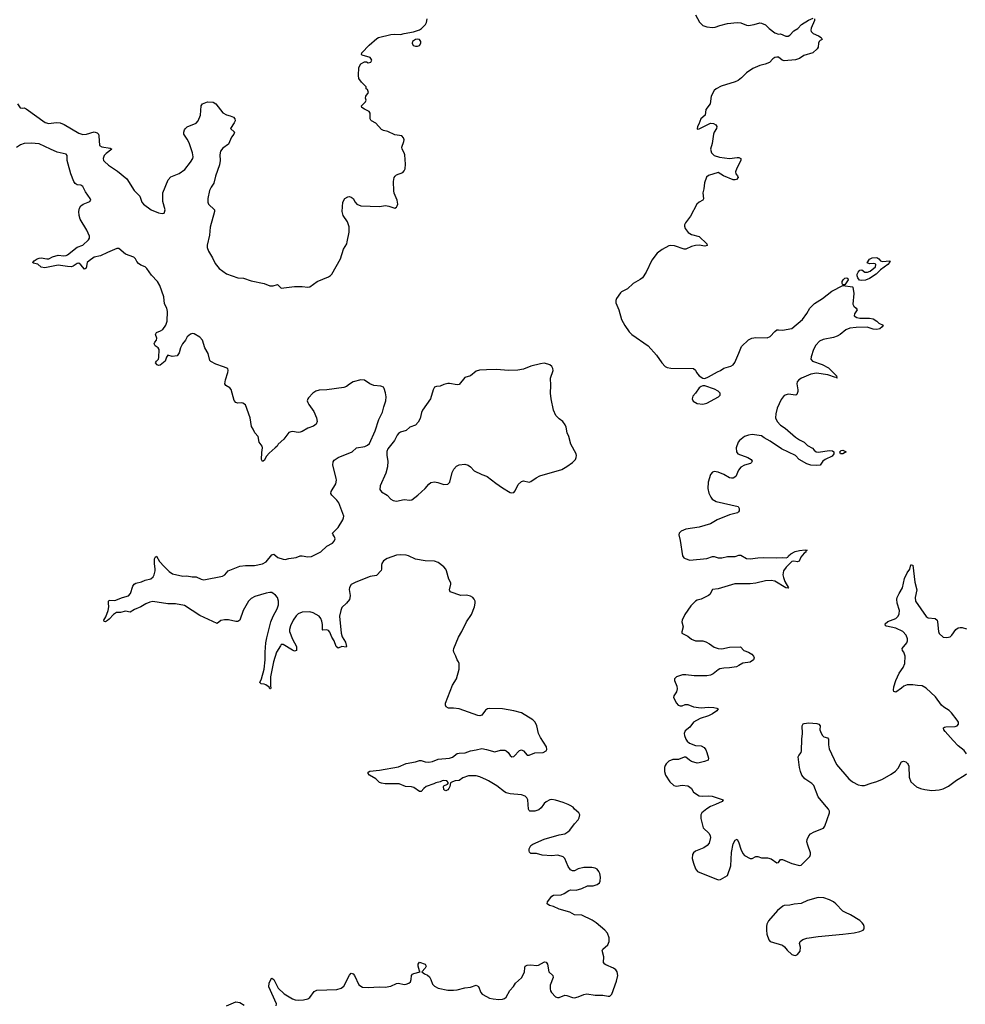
# Model space of a CAD drawing. Header units: inches. Extents: x 1552086 to 1694788, y 812325 to 917226.
# Tile 38 of 109: x 1595063 to 1605065, y 867887 to 878300. Entities that reach past the tile are written whole.
import ezdxf

# ---------------------------------------------------------------- set-up
doc = ezdxf.new("R2010")
doc.units = ezdxf.units.IN
doc.header["$MEASUREMENT"] = 0
for name, color, linetype in [('B5896', 7, 'Continuous'), ('B5897', 7, 'Continuous'), ('B6806', 7, 'Continuous'), ('B6807', 7, 'Continuous')]:
    doc.layers.add(name, color=color, linetype=linetype)

msp = doc.modelspace()

# ---------------------------------------------------------------- linework, layer by layer
at = {"layer": 'B5896', "color": 6, "elevation": 800}
for points in [[(1597777, 867870), (1597778, 867890), (1597698, 868070), (1597701, 868110), (1597718, 868150), (1597730, 868162), (1597750, 868148), (1597796, 868056), (1597859, 867999), (1597950, 867944), (1597975, 867935), (1598010, 867931), (1598065, 867935), (1598110, 867946), (1598130, 867960), (1598178, 868022), (1598205, 868035), (1598417, 868043), (1598464, 868056), (1598490, 868080), (1598550, 868194), (1598570, 868215), (1598590, 868210), (1598605, 868190), (1598650, 868094), (1598690, 868069), (1598750, 868064), (1598870, 868073), (1598930, 868069), (1598990, 868080), (1599050, 868108), (1599070, 868110), (1599130, 868095), (1599150, 868098), (1599178, 868110), (1599195, 868125), (1599203, 868150), (1599206, 868190), (1599216, 868204), (1599230, 868212), (1599297, 868230), (1599290, 868242), (1599277, 868290), (1599277, 868310), (1599290, 868332), (1599351, 868310), (1599363, 868290), (1599351, 868270), (1599315, 868230), (1599343, 868210), (1599376, 868196), (1599398, 868178), (1599413, 868150), (1599430, 868099), (1599450, 868080), (1599490, 868056), (1599590, 868035), (1599650, 868035), (1599690, 868040), (1599770, 868062), (1599830, 868067), (1599890, 868088), (1599914, 868074), (1599941, 868010), (1599953, 867993), (1600000, 867970)], [(1597250, 867870), (1597350, 867913), (1597390, 867907), (1597437, 867877)]]:
    msp.add_lwpolyline(points, dxfattribs=at)
at = {"layer": 'B5897', "color": 6, "elevation": 800}
for points in [[(1595039, 877410), (1595069, 877369), (1595090, 877364), (1595110, 877366), (1595130, 877357), (1595334, 877214), (1595370, 877202), (1595450, 877213), (1595490, 877209), (1595532, 877190), (1595690, 877099), (1595730, 877086), (1595770, 877088), (1595850, 877112), (1595883, 877103), (1595896, 877090), (1595901, 877070), (1595908, 876968), (1595930, 876955), (1596021, 876941), (1596037, 876930), (1595976, 876884), (1595956, 876864), (1595945, 876830), (1595950, 876810), (1595959, 876799), (1596002, 876762), (1596099, 876699), (1596197, 876617), (1596272, 876492), (1596333, 876433), (1596354, 876370), (1596372, 876350), (1596452, 876290), (1596530, 876258), (1596570, 876249), (1596590, 876255), (1596596, 876264), (1596602, 876290), (1596577, 876377), (1596577, 876470), (1596635, 876605), (1596662, 876638), (1596750, 876673), (1596810, 876717), (1596870, 876794), (1596893, 876830), (1596899, 876850), (1596892, 876890), (1596856, 876996), (1596836, 877036), (1596799, 877090), (1596798, 877110), (1596806, 877134), (1596816, 877150), (1596835, 877165), (1596930, 877204), (1596950, 877230), (1596975, 877290), (1596983, 877390), (1596997, 877410), (1597050, 877430), (1597110, 877428), (1597138, 877410), (1597210, 877315), (1597250, 877293), (1597290, 877284), (1597325, 877270), (1597339, 877250), (1597342, 877230), (1597333, 877210), (1597291, 877150), (1597336, 877110), (1597328, 877090), (1597302, 877058), (1597270, 876984), (1597210, 876942), (1597187, 876910), (1597179, 876870), (1597182, 876810), (1597175, 876765), (1597134, 876646), (1597116, 876570), (1597087, 876530), (1597070, 876494), (1597052, 876410), (1597052, 876370), (1597059, 876350), (1597123, 876290), (1597124, 876270), (1597076, 876104), (1597070, 876022), (1597045, 875915), (1597045, 875890), (1597061, 875850), (1597102, 875782), (1597130, 875720), (1597172, 875670), (1597252, 875612), (1597370, 875571), (1597430, 875566), (1597510, 875537), (1597650, 875510), (1597710, 875485), (1597744, 875484), (1597790, 875500), (1597830, 875462), (1597970, 875477), (1598050, 875478), (1598110, 875470), (1598130, 875474), (1598210, 875530), (1598330, 875579), (1598350, 875594), (1598363, 875610), (1598455, 875770), (1598488, 875872), (1598522, 875930), (1598527, 875950), (1598547, 876053), (1598547, 876110), (1598530, 876162), (1598486, 876230), (1598472, 876270), (1598481, 876370), (1598502, 876410), (1598535, 876425), (1598550, 876428), (1598570, 876423), (1598590, 876410), (1598610, 876370), (1598628, 876350), (1598672, 876330), (1598870, 876325), (1598933, 876333), (1598968, 876328), (1599030, 876306), (1599050, 876318), (1599056, 876330), (1599061, 876350), (1599056, 876390), (1599024, 876464), (1599019, 876490), (1599015, 876590), (1599024, 876630), (1599034, 876646), (1599050, 876658), (1599115, 876685), (1599130, 876701), (1599139, 876721), (1599143, 876770), (1599137, 876870), (1599131, 876890), (1599108, 876930), (1599106, 876950), (1599127, 877010), (1599129, 877030), (1599124, 877050), (1599104, 877070), (1599030, 877082), (1598956, 877116), (1598910, 877128), (1598890, 877139), (1598830, 877204), (1598785, 877230), (1598778, 877238), (1598771, 877251), (1598770, 877310), (1598761, 877330), (1598710, 877352), (1598681, 877370), (1598679, 877390), (1598721, 877430), (1598729, 877450), (1598721, 877470), (1598725, 877490), (1598753, 877530), (1598742, 877562), (1598726, 877570), (1598726, 877590), (1598679, 877639), (1598650, 877678), (1598646, 877710), (1598650, 877794), (1598670, 877832), (1598710, 877854), (1598730, 877854), (1598750, 877845), (1598778, 877850), (1598788, 877870), (1598778, 877890), (1598770, 877898), (1598684, 877924), (1598678, 877930), (1598683, 877950), (1598759, 878030), (1598839, 878101), (1598857, 878110), (1598990, 878144), (1599030, 878147), (1599090, 878142), (1599130, 878154), (1599228, 878172), (1599290, 878191), (1599314, 878206), (1599356, 878250), (1599366, 878270), (1599373, 878310)], [(1600000, 871004), (1599990, 870996), (1599950, 870946), (1599930, 870938), (1599910, 870940), (1599710, 871011), (1599650, 871019), (1599598, 871018), (1599572, 871032), (1599565, 871050), (1599566, 871070), (1599640, 871260), (1599684, 871330), (1599711, 871430), (1599710, 871490), (1599703, 871510), (1599689, 871530), (1599677, 871570), (1599654, 871610), (1599650, 871630), (1599655, 871650), (1599703, 871770), (1599740, 871830), (1599789, 871931), (1599843, 872010), (1599873, 872090), (1599881, 872130), (1599880, 872150), (1599871, 872171), (1599855, 872190), (1599830, 872204), (1599790, 872213), (1599730, 872210), (1599615, 872250), (1599610, 872270), (1599624, 872330), (1599623, 872343), (1599601, 872381), (1599579, 872470), (1599570, 872490), (1599550, 872512), (1599490, 872559), (1599450, 872572), (1599350, 872578), (1599250, 872593), (1599176, 872630), (1599150, 872636), (1599090, 872640), (1599050, 872636), (1598950, 872602), (1598910, 872576), (1598892, 872548), (1598888, 872530), (1598891, 872490), (1598886, 872474), (1598837, 872423), (1598770, 872411), (1598617, 872350), (1598570, 872325), (1598550, 872296), (1598546, 872274), (1598558, 872210), (1598556, 872184), (1598551, 872169), (1598520, 872130), (1598470, 872084), (1598458, 872050), (1598447, 871990), (1598462, 871810), (1598474, 871774), (1598510, 871717), (1598521, 871670), (1598516, 871664), (1598470, 871670), (1598430, 871654), (1598411, 871671), (1598390, 871730), (1598363, 871770), (1598342, 871822), (1598330, 871841), (1598310, 871847), (1598270, 871843), (1598267, 871847), (1598265, 871905), (1598259, 871939), (1598248, 871968), (1598230, 871991), (1598166, 872026), (1598130, 872037), (1598050, 872034), (1598010, 872015), (1597986, 871994), (1597955, 871950), (1597926, 871890), (1597917, 871850), (1597918, 871830), (1597947, 871747), (1597991, 871670), (1597992, 871628), (1597970, 871623), (1597950, 871631), (1597850, 871692), (1597830, 871691), (1597821, 871679), (1597779, 871610), (1597748, 871510), (1597717, 871350), (1597715, 871255), (1597719, 871230), (1597716, 871224), (1597710, 871223), (1597701, 871241), (1597667, 871267), (1597650, 871274), (1597617, 871277), (1597603, 871290), (1597621, 871330), (1597650, 871430), (1597659, 871530), (1597658, 871610), (1597666, 871710), (1597676, 871764), (1597719, 871930), (1597744, 871990), (1597787, 872070), (1597800, 872110), (1597800, 872150), (1597789, 872190), (1597770, 872215), (1597730, 872240), (1597710, 872243), (1597670, 872236), (1597550, 872201), (1597510, 872180), (1597483, 872150), (1597426, 872050), (1597391, 871949), (1597370, 871935), (1597350, 871935), (1597273, 871953), (1597230, 871952), (1597190, 871946), (1597150, 871915), (1596970, 871999), (1596805, 872105), (1596710, 872123), (1596630, 872123), (1596470, 872148), (1596439, 872141), (1596397, 872123), (1596345, 872090), (1596278, 872062), (1596230, 872035), (1596183, 872043), (1596130, 872031), (1596087, 872030), (1596056, 872010), (1596010, 871958), (1595990, 871944), (1595970, 871932), (1595955, 871935), (1595952, 871950), (1595975, 871985), (1595999, 872050), (1596005, 872090), (1596001, 872130), (1596001, 872150), (1596005, 872155), (1596010, 872159), (1596070, 872156), (1596150, 872189), (1596212, 872208), (1596235, 872230), (1596261, 872310), (1596272, 872330), (1596290, 872342), (1596350, 872353), (1596390, 872372), (1596450, 872387), (1596474, 872406), (1596486, 872430), (1596495, 872470), (1596496, 872490), (1596488, 872550), (1596490, 872598), (1596501, 872619), (1596510, 872627), (1596542, 872570), (1596590, 872515), (1596644, 872464), (1596680, 872440), (1596790, 872416), (1596830, 872419), (1596888, 872408), (1596930, 872408), (1596981, 872381), (1597010, 872376), (1597207, 872413), (1597233, 872430), (1597267, 872470), (1597390, 872521), (1597450, 872528), (1597547, 872527), (1597630, 872544), (1597670, 872567), (1597730, 872639), (1597750, 872648), (1597793, 872613), (1597850, 872593), (1597870, 872592), (1597910, 872603), (1597987, 872613), (1598031, 872629), (1598050, 872631), (1598110, 872618), (1598150, 872624), (1598247, 872673), (1598310, 872730), (1598370, 872763), (1598390, 872785), (1598398, 872810), (1598391, 872831), (1598378, 872850), (1598373, 872870), (1598432, 872928), (1598480, 873010), (1598489, 873030), (1598491, 873050), (1598438, 873190), (1598417, 873217), (1598363, 873270), (1598355, 873290), (1598358, 873310), (1598406, 873390), (1598413, 873430), (1598412, 873450), (1598375, 873590), (1598378, 873622), (1598390, 873642), (1598430, 873670), (1598580, 873730), (1598627, 873770), (1598713, 873787), (1598741, 873799), (1598762, 873818), (1598822, 873950), (1598860, 874070), (1598902, 874150), (1598914, 874206), (1598937, 874270), (1598940, 874310), (1598933, 874353), (1598919, 874399), (1598910, 874415), (1598884, 874424), (1598810, 874431), (1598767, 874447), (1598710, 874486), (1598670, 874490), (1598591, 874470), (1598550, 874446), (1598520, 874420), (1598490, 874410), (1598310, 874386), (1598230, 874383), (1598196, 874370), (1598165, 874350), (1598119, 874301), (1598110, 874290), (1598105, 874270), (1598109, 874250), (1598120, 874230), (1598175, 874155), (1598202, 874090), (1598210, 874050), (1598198, 874022), (1598170, 874001), (1598110, 873978), (1598050, 873944), (1598030, 873938), (1598010, 873935), (1597950, 873943), (1597930, 873942), (1597910, 873935), (1597857, 873863), (1597798, 873810), (1597785, 873790), (1597764, 873770), (1597703, 873717), (1597675, 873685), (1597650, 873637), (1597630, 873626), (1597622, 873650), (1597623, 873723), (1597631, 873770), (1597629, 873790), (1597597, 873830), (1597586, 873890), (1597550, 873929), (1597533, 873970), (1597516, 873996), (1597500, 874090), (1597450, 874225), (1597424, 874244), (1597410, 874248), (1597370, 874244), (1597350, 874250), (1597333, 874273), (1597301, 874390), (1597287, 874407), (1597244, 874430), (1597234, 874450), (1597241, 874490), (1597266, 874570), (1597269, 874590), (1597263, 874610), (1597219, 874630), (1597137, 874657), (1597085, 874685), (1597075, 874695), (1597055, 874770), (1597022, 874830), (1596996, 874910), (1596970, 874941), (1596910, 874977), (1596890, 874982), (1596870, 874975), (1596833, 874947), (1596815, 874910), (1596785, 874870), (1596765, 874830), (1596750, 874778), (1596730, 874743), (1596677, 874737), (1596630, 874750), (1596616, 874730), (1596602, 874690), (1596550, 874645), (1596530, 874642), (1596517, 874650), (1596501, 874670), (1596511, 874690), (1596530, 874710), (1596534, 874726), (1596538, 874810), (1596529, 874829), (1596496, 874850), (1596485, 874870), (1596492, 874890), (1596510, 874910), (1596513, 874930), (1596501, 874970), (1596510, 874992), (1596552, 875008), (1596576, 875024), (1596609, 875070), (1596622, 875110), (1596628, 875212), (1596620, 875250), (1596595, 875295), (1596588, 875370), (1596545, 875490), (1596521, 875530), (1596456, 875596), (1596406, 875670), (1596390, 875686), (1596344, 875704), (1596320, 875720), (1596302, 875742), (1596288, 875770), (1596270, 875788), (1596181, 875821), (1596110, 875879), (1596090, 875879), (1596067, 875870), (1595990, 875838), (1595919, 875801), (1595850, 875787), (1595797, 875750), (1595776, 875730), (1595767, 875673), (1595750, 875661), (1595710, 875708), (1595690, 875725), (1595670, 875721), (1595630, 875694), (1595610, 875687), (1595570, 875689), (1595470, 875703), (1595330, 875677), (1595290, 875683), (1595255, 875715), (1595205, 875725), (1595202, 875730), (1595217, 875750), (1595247, 875770), (1595270, 875778), (1595290, 875781), (1595350, 875769), (1595370, 875772), (1595409, 875791), (1595470, 875811), (1595530, 875802), (1595555, 875805), (1595570, 875812), (1595670, 875893), (1595730, 875916), (1595790, 875970), (1595803, 875990), (1595803, 876010), (1595773, 876073), (1595703, 876190), (1595691, 876230), (1595688, 876270), (1595695, 876305), (1595709, 876331), (1595736, 876350), (1595804, 876376), (1595814, 876390), (1595810, 876410), (1595759, 876479), (1595730, 876535), (1595710, 876551), (1595670, 876553), (1595659, 876559), (1595648, 876568), (1595635, 876590), (1595605, 876670), (1595576, 876770), (1595566, 876810), (1595565, 876865), (1595556, 876876), (1595460, 876900), (1595387, 876930), (1595268, 876988), (1595186, 876994), (1595110, 876990), (1595070, 876975), (1595030, 876949)], [(1600000, 874596), (1599926, 874594), (1599890, 874583), (1599830, 874534), (1599770, 874515), (1599710, 874443), (1599690, 874437), (1599610, 874453), (1599590, 874453), (1599550, 874443), (1599510, 874424), (1599470, 874422), (1599450, 874412), (1599435, 874385), (1599409, 874290), (1599324, 874170), (1599314, 874146), (1599299, 874081), (1599277, 874043), (1599249, 874011), (1599190, 873992), (1599150, 873956), (1599090, 873939), (1599070, 873924), (1599055, 873905), (1599029, 873851), (1598958, 873762), (1598946, 873734), (1598945, 873690), (1598958, 873630), (1598954, 873570), (1598935, 873505), (1598875, 873370), (1598873, 873330), (1598890, 873305), (1598948, 873270), (1598988, 873228), (1599014, 873214), (1599050, 873207), (1599130, 873226), (1599190, 873217), (1599210, 873220), (1599275, 873270), (1599350, 873342), (1599390, 873389), (1599410, 873405), (1599452, 873412), (1599485, 873405), (1599550, 873383), (1599592, 873388), (1599614, 873410), (1599637, 873510), (1599654, 873546), (1599682, 873578), (1599710, 873593), (1599770, 873599), (1599807, 873587), (1599831, 873570), (1599870, 873528), (1599950, 873490), (1600000, 873472)], [(1600000, 870261), (1599930, 870293), (1599890, 870304), (1599810, 870303), (1599750, 870280), (1599710, 870252), (1599670, 870249), (1599640, 870240), (1599621, 870230), (1599613, 870190), (1599602, 870170), (1599590, 870156), (1599570, 870144), (1599555, 870150), (1599550, 870158), (1599544, 870190), (1599550, 870198), (1599587, 870213), (1599599, 870230), (1599581, 870250), (1599550, 870253), (1599531, 870250), (1599510, 870238), (1599466, 870230), (1599443, 870217), (1599363, 870190), (1599338, 870170), (1599310, 870138), (1599303, 870137), (1599290, 870138), (1599230, 870179), (1599206, 870186), (1599143, 870190), (1599077, 870217), (1598930, 870218), (1598890, 870225), (1598870, 870234), (1598830, 870270), (1598764, 870310), (1598744, 870330), (1598756, 870344), (1598768, 870352), (1598870, 870362), (1599070, 870397), (1599150, 870432), (1599250, 870452), (1599290, 870464), (1599310, 870465), (1599351, 870451), (1599390, 870448), (1599430, 870455), (1599490, 870478), (1599610, 870490), (1599640, 870500), (1599690, 870539), (1599710, 870544), (1599774, 870546), (1599830, 870568), (1599890, 870577), (1599950, 870593), (1600000, 870581)]]:
    msp.add_lwpolyline(points, dxfattribs=at)
msp.add_lwpolyline([(1599270, 878094), (1599250, 878090), (1599217, 878070), (1599213, 878050), (1599226, 878026), (1599250, 878018), (1599270, 878020), (1599290, 878028), (1599305, 878050), (1599306, 878070), (1599290, 878091)], close=True, dxfattribs=at)
at = {"layer": 'B6806', "color": 6, "elevation": 800}
for points in [[(1600000, 867970), (1600033, 867953), (1600070, 867943), (1600130, 867939), (1600170, 867942), (1600190, 867949), (1600210, 867962), (1600248, 868032), (1600286, 868074), (1600307, 868110), (1600370, 868167), (1600386, 868190), (1600402, 868230), (1600406, 868274), (1600411, 868290), (1600430, 868299), (1600470, 868305), (1600530, 868297), (1600550, 868299), (1600615, 868335), (1600633, 868333), (1600646, 868310), (1600660, 868230), (1600702, 868190), (1600704, 868170), (1600673, 868090), (1600672, 868050), (1600677, 868030), (1600689, 868010), (1600730, 867966), (1600750, 867959), (1600770, 867958), (1600830, 867982), (1600850, 867980), (1600910, 867957), (1600930, 867955), (1600970, 867964), (1601030, 867991), (1601063, 867997), (1601150, 867985), (1601230, 867983), (1601288, 867972), (1601306, 867974), (1601325, 867995), (1601377, 868130), (1601388, 868190), (1601381, 868230), (1601370, 868250), (1601345, 868270), (1601263, 868303), (1601251, 868311), (1601239, 868330), (1601241, 868390), (1601225, 868455), (1601230, 868470), (1601284, 868516), (1601299, 868550), (1601298, 868590), (1601279, 868639), (1601251, 868670), (1601161, 868750), (1601118, 868778), (1601010, 868828), (1600930, 868832), (1600881, 868861), (1600770, 868894), (1600710, 868920), (1600668, 868930), (1600643, 868950), (1600644, 868970), (1600690, 869029), (1600710, 869040), (1600790, 869046), (1600822, 869058), (1600870, 869091), (1600890, 869096), (1600950, 869094), (1601010, 869110), (1601070, 869139), (1601130, 869141), (1601170, 869153), (1601194, 869170), (1601204, 869190), (1601206, 869230), (1601198, 869270), (1601190, 869291), (1601170, 869315), (1601150, 869327), (1601113, 869333), (1601030, 869332), (1600970, 869318), (1600930, 869299), (1600910, 869297), (1600890, 869308), (1600865, 869345), (1600830, 869430), (1600810, 869446), (1600790, 869455), (1600750, 869463), (1600690, 869457), (1600590, 869463), (1600530, 869481), (1600470, 869483), (1600456, 869496), (1600450, 869510), (1600450, 869531), (1600470, 869567), (1600490, 869581), (1600610, 869632), (1600770, 869679), (1600829, 869691), (1600860, 869710), (1600882, 869730), (1600930, 869796), (1600970, 869838), (1600981, 869859), (1600987, 869890), (1600976, 869910), (1600930, 869950), (1600917, 869970), (1600887, 869990), (1600863, 870000)], [(1600604, 870000), (1600577, 869963), (1600555, 869945), (1600510, 869929), (1600459, 869930), (1600450, 869936), (1600443, 869950), (1600440, 870000)], [(1602423, 870000), (1602370, 869977), (1602330, 869954), (1602277, 869910), (1602266, 869890), (1602266, 869850), (1602292, 869752), (1602354, 869694), (1602367, 869670), (1602370, 869650), (1602354, 869590), (1602335, 869565), (1602300, 869540), (1602210, 869505), (1602190, 869490), (1602180, 869470), (1602177, 869430), (1602190, 869380), (1602210, 869320), (1602233, 869290), (1602450, 869202), (1602475, 869205), (1602550, 869249), (1602584, 869350), (1602593, 869493), (1602610, 869584), (1602630, 869624), (1602650, 869634), (1602670, 869596), (1602689, 869529), (1602710, 869481), (1602730, 869461), (1602790, 869429), (1602810, 869429), (1602850, 869451), (1602870, 869450), (1602910, 869436), (1602974, 869434), (1603010, 869424), (1603070, 869382), (1603090, 869385), (1603110, 869418), (1603130, 869418), (1603230, 869374), (1603310, 869356), (1603330, 869359), (1603420, 869450), (1603429, 869470), (1603428, 869490), (1603398, 869570), (1603390, 869606), (1603393, 869630), (1603408, 869670), (1603429, 869690), (1603467, 869710), (1603564, 869750), (1603578, 869770), (1603630, 869910), (1603628, 869930), (1603617, 869950), (1603577, 870000)]]:
    msp.add_lwpolyline(points, dxfattribs=at)
msp.add_lwpolyline([(1603510, 869015), (1603394, 868986), (1603330, 868952), (1603254, 868946), (1603210, 868934), (1603150, 868930), (1603135, 868925), (1603080, 868880), (1602982, 868770), (1602966, 868734), (1602962, 868710), (1602961, 868670), (1602967, 868627), (1602986, 868570), (1603002, 868550), (1603131, 868511), (1603153, 868493), (1603180, 868460), (1603230, 868413), (1603250, 868405), (1603270, 868404), (1603290, 868412), (1603317, 868450), (1603321, 868490), (1603312, 868530), (1603318, 868550), (1603347, 868573), (1603390, 868586), (1603510, 868605), (1603770, 868628), (1603890, 868644), (1603950, 868657), (1603985, 868670), (1603995, 868685), (1603995, 868710), (1603987, 868730), (1603975, 868750), (1603950, 868773), (1603850, 868832), (1603796, 868856), (1603771, 868871), (1603695, 868950), (1603670, 868969), (1603630, 868990), (1603570, 869014)], close=True, dxfattribs=at)
at = {"layer": 'B6807', "color": 6, "elevation": 800}
for points in [[(1602212, 878352), (1602253, 878273), (1602290, 878239), (1602330, 878223), (1602390, 878218), (1602419, 878221), (1602470, 878239), (1602550, 878259), (1602650, 878269), (1602690, 878266), (1602750, 878241), (1602770, 878238), (1602830, 878248), (1602890, 878265), (1602910, 878264), (1602950, 878245), (1602990, 878207), (1603050, 878162), (1603090, 878148), (1603111, 878150), (1603166, 878126), (1603190, 878125), (1603210, 878135), (1603250, 878183), (1603293, 878207), (1603333, 878247), (1603405, 878295), (1603457, 878317)], [(1603470, 878310), (1603470, 878290), (1603435, 878210), (1603430, 878190), (1603434, 878174), (1603455, 878155), (1603511, 878130), (1603539, 878110), (1603552, 878090), (1603530, 878081), (1603519, 878070), (1603511, 878050), (1603507, 878010), (1603497, 877990), (1603451, 877949), (1603358, 877922), (1603310, 877889), (1603270, 877874), (1603150, 877863), (1603126, 877870), (1603090, 877902), (1603070, 877903), (1603050, 877898), (1603030, 877885), (1602993, 877847), (1602947, 877830), (1602890, 877816), (1602816, 877784), (1602750, 877737), (1602697, 877683), (1602662, 877658), (1602630, 877644), (1602484, 877596), (1602430, 877570), (1602407, 877550), (1602378, 877490), (1602365, 877410), (1602321, 877350), (1602312, 877290), (1602266, 877250), (1602247, 877193), (1602231, 877170), (1602227, 877147), (1602230, 877141), (1602250, 877145), (1602370, 877206), (1602403, 877203), (1602426, 877186), (1602435, 877170), (1602434, 877150), (1602409, 877110), (1602402, 877090), (1602386, 876990), (1602369, 876930), (1602380, 876890), (1602410, 876863), (1602464, 876844), (1602570, 876831), (1602650, 876843), (1602670, 876841), (1602691, 876831), (1602692, 876810), (1602647, 876730), (1602635, 876690), (1602639, 876670), (1602655, 876650), (1602664, 876630), (1602644, 876610), (1602630, 876605), (1602610, 876606), (1602507, 876647), (1602450, 876685), (1602348, 876652), (1602327, 876633), (1602306, 876574), (1602300, 876510), (1602288, 876470), (1602296, 876404), (1602289, 876390), (1602248, 876370), (1602225, 876350), (1602157, 876223), (1602105, 876150), (1602095, 876130), (1602095, 876115), (1602103, 876090), (1602132, 876050), (1602168, 876028), (1602250, 876006), (1602332, 875930), (1602335, 875910), (1602310, 875904), (1602250, 875914), (1602210, 875912), (1602170, 875901), (1602110, 875874), (1602090, 875872), (1601990, 875908), (1601950, 875912), (1601930, 875907), (1601858, 875870), (1601806, 875830), (1601750, 875756), (1601688, 875630), (1601649, 875571), (1601627, 875553), (1601550, 875510), (1601490, 875452), (1601430, 875423), (1601416, 875410), (1601376, 875350), (1601368, 875330), (1601370, 875304), (1601399, 875230), (1601430, 875129), (1601464, 875064), (1601510, 874998), (1601537, 874970), (1601710, 874850), (1601800, 874750), (1601855, 874670), (1601890, 874631), (1601910, 874621), (1601950, 874613), (1602190, 874612), (1602210, 874593), (1602221, 874570), (1602250, 874534), (1602290, 874507), (1602310, 874505), (1602350, 874521), (1602444, 874576), (1602476, 874590), (1602510, 874615), (1602585, 874635), (1602611, 874649), (1602626, 874674), (1602670, 874772), (1602696, 874844), (1602770, 874913), (1602807, 874930), (1602850, 874937), (1602970, 874936), (1603001, 874950), (1603050, 875003), (1603070, 875018), (1603090, 875021), (1603130, 875015), (1603230, 875034), (1603343, 875130), (1603390, 875194), (1603421, 875250), (1603470, 875297), (1603555, 875350), (1603653, 875430), (1603770, 875488), (1603870, 875476), (1603876, 875470), (1603885, 875405), (1603876, 875290), (1603887, 875270), (1603912, 875250), (1603922, 875230), (1603892, 875190), (1603888, 875168), (1603917, 875150), (1603950, 875143), (1604050, 875142), (1604090, 875135), (1604130, 875110), (1604150, 875090), (1604196, 875070), (1604187, 875050), (1604160, 875030), (1604130, 875024), (1604090, 875027), (1604028, 875048), (1603910, 875045), (1603844, 875036), (1603800, 875020), (1603742, 874970), (1603710, 874952), (1603670, 874940), (1603561, 874919), (1603521, 874899), (1603484, 874856), (1603459, 874810), (1603434, 874734), (1603432, 874710), (1603450, 874688), (1603552, 874652), (1603616, 874616), (1603706, 874530), (1603703, 874523), (1603710, 874510), (1603698, 874518), (1603690, 874515), (1603610, 874545), (1603490, 874561), (1603430, 874550), (1603332, 874510), (1603303, 874490), (1603286, 874470), (1603283, 874450), (1603294, 874386), (1603293, 874367), (1603284, 874336), (1603272, 874328), (1603190, 874338), (1603150, 874324), (1603116, 874284), (1603076, 874190), (1603059, 874130), (1603057, 874090), (1603076, 874050), (1603110, 874013), (1603159, 873979), (1603270, 873884), (1603310, 873856), (1603360, 873830), (1603396, 873796), (1603450, 873767), (1603466, 873746), (1603487, 873730), (1603510, 873727), (1603630, 873744), (1603660, 873740), (1603673, 873730), (1603673, 873710), (1603655, 873685), (1603582, 873650), (1603559, 873630), (1603530, 873590), (1603496, 873584), (1603430, 873588), (1603390, 873604), (1603309, 873650), (1603267, 873690), (1603122, 873762), (1603002, 873842), (1602936, 873876), (1602910, 873899), (1602810, 873911), (1602770, 873906), (1602730, 873891), (1602677, 873850), (1602662, 873830), (1602641, 873770), (1602644, 873730), (1602660, 873710), (1602766, 873670), (1602799, 873650), (1602812, 873630), (1602805, 873615), (1602793, 873607), (1602730, 873589), (1602690, 873566), (1602665, 873535), (1602637, 873470), (1602610, 873452), (1602590, 873451), (1602570, 873456), (1602510, 873491), (1602450, 873516), (1602410, 873523), (1602390, 873516), (1602369, 873490), (1602344, 873410), (1602343, 873343), (1602351, 873291), (1602373, 873250), (1602389, 873230), (1602430, 873204), (1602662, 873150), (1602674, 873130), (1602673, 873107), (1602666, 873094), (1602654, 873086), (1602570, 873063), (1602441, 873010), (1602370, 872968), (1602250, 872933), (1602108, 872910), (1602058, 872890), (1602039, 872870), (1602035, 872850), (1602050, 872790), (1602073, 872630), (1602089, 872609), (1602101, 872601), (1602150, 872585), (1602330, 872603), (1602390, 872624), (1602410, 872623), (1602451, 872610), (1602490, 872608), (1602550, 872624), (1602630, 872621), (1602670, 872635), (1602690, 872636), (1602750, 872603), (1602790, 872597), (1602870, 872609), (1602928, 872612), (1603070, 872607), (1603132, 872612), (1603171, 872609), (1603186, 872614), (1603196, 872630), (1603218, 872650), (1603266, 872674), (1603310, 872685), (1603372, 872692), (1603393, 872690), (1603378, 872682), (1603377, 872670), (1603361, 872659), (1603324, 872616), (1603306, 872574), (1603290, 872566), (1603250, 872572), (1603230, 872568), (1603169, 872511), (1603141, 872470), (1603135, 872430), (1603141, 872401), (1603157, 872357), (1603193, 872290), (1603190, 872286), (1603165, 872290), (1603050, 872361), (1603010, 872369), (1602950, 872364), (1602850, 872340), (1602790, 872332), (1602627, 872333), (1602450, 872279), (1602390, 872274), (1602361, 872219), (1602350, 872210), (1602270, 872171), (1602230, 872162), (1602211, 872149), (1602160, 872100), (1602098, 872010), (1602070, 871950), (1602067, 871930), (1602079, 871879), (1602067, 871827), (1602068, 871810), (1602130, 871780), (1602170, 871747), (1602210, 871732), (1602290, 871730), (1602321, 871721), (1602360, 871700), (1602410, 871663), (1602450, 871649), (1602490, 871646), (1602570, 871662), (1602688, 871668), (1602722, 871630), (1602770, 871612), (1602806, 871590), (1602824, 871570), (1602832, 871550), (1602824, 871530), (1602790, 871506), (1602710, 871496), (1602670, 871469), (1602643, 871457), (1602570, 871444), (1602510, 871442), (1602470, 871435), (1602450, 871425), (1602397, 871383), (1602370, 871368), (1602330, 871361), (1602198, 871362), (1602110, 871371), (1602073, 871370), (1602010, 871350), (1601990, 871330), (1601989, 871310), (1602014, 871250), (1602017, 871223), (1602009, 871191), (1601981, 871150), (1601979, 871130), (1602010, 871070), (1602029, 871050), (1602050, 871043), (1602070, 871044), (1602102, 871058), (1602130, 871059), (1602190, 871033), (1602270, 871022), (1602350, 871028), (1602405, 871025), (1602438, 871018), (1602450, 871010), (1602438, 870990), (1602390, 870957), (1602350, 870938), (1602259, 870910), (1602191, 870870), (1602150, 870819), (1602101, 870779), (1602091, 870750), (1602094, 870730), (1602110, 870690), (1602123, 870670), (1602149, 870650), (1602210, 870622), (1602270, 870620), (1602302, 870602), (1602319, 870579), (1602330, 870550), (1602348, 870490), (1602346, 870470), (1602307, 870453), (1602250, 870439), (1602230, 870438), (1602170, 870455), (1602148, 870468), (1602110, 870502), (1602090, 870501), (1602030, 870476), (1601970, 870474), (1601930, 870458), (1601900, 870430), (1601889, 870411), (1601884, 870390), (1601882, 870350), (1601894, 870310), (1601939, 870239), (1601982, 870202), (1602010, 870195), (1602070, 870203), (1602130, 870196), (1602148, 870188), (1602167, 870170), (1602190, 870130), (1602250, 870092), (1602287, 870087), (1602351, 870091), (1602389, 870089), (1602502, 870050), (1602493, 870030), (1602423, 870000)], [(1600000, 873472), (1600009, 873469), (1600098, 873398), (1600170, 873350), (1600250, 873299), (1600270, 873295), (1600290, 873300), (1600304, 873316), (1600337, 873383), (1600370, 873417), (1600390, 873423), (1600450, 873409), (1600470, 873415), (1600524, 873456), (1600564, 873476), (1600796, 873544), (1600850, 873574), (1600910, 873616), (1600942, 873650), (1600950, 873668), (1600953, 873690), (1600948, 873710), (1600894, 873810), (1600871, 873891), (1600854, 873930), (1600843, 873990), (1600834, 874014), (1600809, 874049), (1600770, 874079), (1600735, 874115), (1600709, 874170), (1600683, 874290), (1600676, 874350), (1600681, 874430), (1600679, 874510), (1600705, 874590), (1600701, 874610), (1600690, 874631), (1600670, 874648), (1600650, 874658), (1600610, 874667), (1600570, 874660), (1600470, 874634), (1600390, 874605), (1600330, 874592), (1600230, 874588), (1600110, 874599), (1600000, 874596)], [(1605076, 870536), (1605053, 870570), (1604990, 870621), (1604935, 870675), (1604853, 870770), (1604838, 870790), (1604834, 870806), (1604834, 870810), (1604843, 870817), (1604859, 870821), (1604957, 870823), (1604977, 870830), (1604994, 870850), (1604991, 870870), (1604979, 870890), (1604920, 870970), (1604894, 870994), (1604836, 871030), (1604812, 871050), (1604750, 871138), (1604650, 871229), (1604610, 871255), (1604558, 871258), (1604510, 871267), (1604450, 871264), (1604413, 871250), (1604391, 871229), (1604330, 871188), (1604310, 871195), (1604306, 871210), (1604310, 871244), (1604331, 871310), (1604364, 871390), (1604409, 871450), (1604426, 871490), (1604429, 871570), (1604415, 871610), (1604400, 871630), (1604398, 871650), (1604448, 871710), (1604455, 871730), (1604454, 871750), (1604438, 871790), (1604405, 871830), (1604330, 871864), (1604230, 871884), (1604220, 871890), (1604218, 871910), (1604244, 871936), (1604330, 871968), (1604354, 871990), (1604364, 872016), (1604367, 872050), (1604343, 872130), (1604341, 872170), (1604345, 872190), (1604364, 872230), (1604402, 872290), (1604422, 872390), (1604450, 872448), (1604479, 872490), (1604490, 872535), (1604495, 872535), (1604510, 872531), (1604531, 872350), (1604553, 872270), (1604534, 872190), (1604538, 872150), (1604650, 871987), (1604673, 871973), (1604747, 871967), (1604766, 871950), (1604772, 871930), (1604780, 871830), (1604790, 871807), (1604830, 871770), (1604870, 871765), (1604906, 871774), (1604923, 871790), (1604966, 871850), (1604990, 871869), (1605010, 871873), (1605030, 871872), (1605078, 871858)], [(1600000, 870581), (1600090, 870558), (1600150, 870573), (1600193, 870573), (1600210, 870566), (1600230, 870551), (1600250, 870519), (1600270, 870504), (1600290, 870506), (1600349, 870571), (1600370, 870578), (1600390, 870569), (1600430, 870523), (1600450, 870521), (1600510, 870545), (1600601, 870550), (1600632, 870568), (1600638, 870582), (1600635, 870610), (1600570, 870709), (1600549, 870749), (1600534, 870830), (1600515, 870870), (1600490, 870894), (1600370, 870968), (1600289, 870990), (1600170, 871010), (1600030, 871014), (1600010, 871010), (1600000, 871004)], [(1603577, 870000), (1603510, 870082), (1603461, 870201), (1603442, 870222), (1603369, 870270), (1603337, 870310), (1603321, 870350), (1603312, 870390), (1603297, 870503), (1603303, 870517), (1603328, 870550), (1603333, 870567), (1603334, 870690), (1603343, 870750), (1603338, 870830), (1603348, 870852), (1603362, 870858), (1603410, 870862), (1603496, 870856), (1603517, 870850), (1603529, 870830), (1603527, 870790), (1603533, 870770), (1603550, 870732), (1603570, 870716), (1603606, 870706), (1603619, 870690), (1603617, 870630), (1603623, 870590), (1603704, 870424), (1603833, 870270), (1603870, 870239), (1603930, 870207), (1603970, 870199), (1603998, 870202), (1604070, 870227), (1604130, 870242), (1604190, 870269), (1604280, 870320), (1604327, 870353), (1604355, 870385), (1604390, 870452), (1604410, 870459), (1604434, 870450), (1604454, 870434), (1604461, 870421), (1604466, 870406), (1604470, 870290), (1604490, 870241), (1604550, 870187), (1604590, 870168), (1604637, 870157), (1604710, 870149), (1604790, 870155), (1604830, 870165), (1604886, 870194), (1604970, 870258), (1605054, 870306), (1605076, 870324)], [(1600440, 870000), (1600436, 870050), (1600427, 870070), (1600408, 870088), (1600370, 870101), (1600250, 870113), (1600210, 870122), (1600190, 870132), (1600110, 870196), (1600023, 870250), (1600000, 870261)], [(1600863, 870000), (1600810, 870022), (1600730, 870046), (1600690, 870052), (1600671, 870050), (1600630, 870029), (1600610, 870009), (1600604, 870000)]]:
    msp.add_lwpolyline(points, dxfattribs=at)
for points in [[(1604184, 875744), (1604271, 875751), (1604263, 875737), (1604264, 875730), (1604245, 875710), (1604167, 875653), (1604121, 875610), (1604050, 875563), (1604010, 875545), (1603970, 875540), (1603944, 875544), (1603927, 875570), (1603921, 875590), (1603922, 875610), (1603932, 875630), (1603950, 875650), (1603970, 875653), (1604003, 875630), (1604031, 875629), (1604059, 875641), (1604114, 875686), (1604118, 875710), (1604110, 875718), (1604090, 875722), (1604050, 875718), (1604027, 875727), (1604052, 875768), (1604080, 875780), (1604130, 875784), (1604151, 875770), (1604166, 875750)], [(1603770, 875495), (1603761, 875510), (1603763, 875530), (1603774, 875550), (1603790, 875566), (1603812, 875570), (1603822, 875562), (1603827, 875550), (1603790, 875495)], [(1602290, 874427), (1602270, 874422), (1602250, 874406), (1602210, 874350), (1602181, 874319), (1602174, 874290), (1602185, 874265), (1602230, 874239), (1602290, 874234), (1602330, 874245), (1602455, 874310), (1602473, 874330), (1602471, 874350), (1602452, 874370), (1602413, 874393), (1602310, 874427)], [(1603770, 873709), (1603746, 873710), (1603736, 873730), (1603750, 873743), (1603770, 873746), (1603804, 873730)]]:
    msp.add_lwpolyline(points, close=True, dxfattribs=at)

doc.saveas('drawing.dxf')
